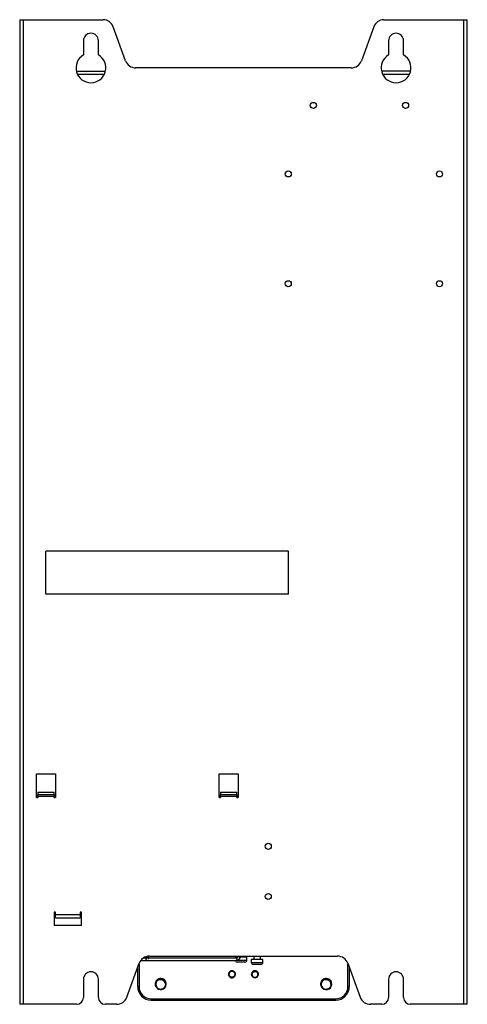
# Model space of a CAD drawing. Header units: millimetres. Extents: x 82 to 1002, y -172 to 1064.
# Tile 1 of 159: x 82 to 247, y 263 to 626. Entities that reach past the tile are written whole.
import ezdxf

# ---------------------------------------------------------------- set-up
doc = ezdxf.new("R2010")
doc.units = ezdxf.units.MM

msp = doc.modelspace()

# ---------------------------------------------------------------- linework, layer by layer
at = {"color": 7, "linetype": 'Continuous', "lineweight": 25}
for p, q in [((81.84, 625.78), (81.84, 262.78)), ((81.84, 625.78), (83.09, 625.78)), ((83.09, 625.78), (83.09, 262.78)), ((83.09, 625.78), (112.58, 625.78)), ((216.11, 625.78), (245.59, 625.78)), ((245.59, 262.78), (245.59, 625.78)), ((245.59, 625.78), (246.84, 625.78)), ((246.84, 262.78), (246.84, 625.78)), ((120.89, 610.66), (116.34, 623.15)), ((212.35, 623.15), (207.8, 610.66)), ((105.34, 618.03), (105.34, 612.79)), ((110.84, 612.79), (110.84, 618.03)), ((217.84, 618.03), (217.84, 612.79)), ((223.34, 612.79), (223.34, 618.03)), ((102.74, 606.78), (113.45, 606.78)), ((204.04, 608.03), (124.65, 608.03)), ((225.95, 606.78), (215.24, 606.78)), ((112.99, 605.53), (103.2, 605.53)), ((225.49, 605.53), (215.7, 605.53)), ((180.98, 429.89), (91.45, 429.89)), ((91.45, 429.89), (91.45, 429.89)), ((180.98, 429.89), (91.45, 429.89)), ((91.45, 414.04), (91.45, 429.89)), ((180.98, 429.89), (180.98, 429.89)), ((180.98, 414.04), (180.98, 429.89)), ((180.98, 414.04), (91.45, 414.04)), ((88.09, 347.78), (95.09, 347.78)), ((88.09, 339.03), (88.09, 347.78)), ((95.09, 347.78), (95.09, 339.03)), ((155.34, 347.78), (162.34, 347.78)), ((155.34, 339.03), (155.34, 347.78)), ((162.34, 347.78), (162.34, 339.03)), ((88.22, 339.03), (88.09, 339.03)), ((88.22, 339.03), (88.22, 339.02)), ((88.22, 339.02), (88.59, 339.02)), ((88.59, 341.03), (88.59, 340.02)), ((88.59, 341.03), (94.59, 341.03)), ((88.59, 339.39), (88.59, 340.02)), ((94.59, 340.02), (88.59, 340.02)), ((88.59, 339.39), (88.59, 339.02)), ((94.59, 339.39), (88.59, 339.39)), ((94.59, 340.02), (94.59, 341.03)), ((94.59, 340.02), (94.59, 339.39)), ((94.59, 339.02), (94.59, 339.39)), ((94.59, 339.02), (94.97, 339.02)), ((95.09, 339.03), (94.97, 339.03)), ((94.97, 339.02), (94.97, 339.03)), ((155.47, 339.03), (155.34, 339.03)), ((155.47, 339.03), (155.47, 339.02)), ((155.47, 339.02), (155.84, 339.02)), ((155.84, 341.03), (155.84, 340.02)), ((155.84, 341.03), (161.84, 341.03)), ((155.84, 339.39), (155.84, 340.02)), ((161.84, 340.02), (155.84, 340.02)), ((155.84, 339.39), (155.84, 339.02)), ((161.84, 339.39), (155.84, 339.39)), ((161.84, 340.02), (161.84, 341.03)), ((161.84, 340.02), (161.84, 339.39)), ((161.84, 339.02), (161.84, 339.39)), ((161.84, 339.02), (162.22, 339.02)), ((162.34, 339.03), (162.22, 339.03)), ((162.22, 339.02), (162.22, 339.03)), ((95.09, 296.78), (94.59, 296.78)), ((94.59, 296.78), (94.59, 291.78)), ((95.09, 295.78), (95.09, 296.78)), ((104.09, 295.78), (95.09, 295.78)), ((95.09, 294.72), (95.09, 295.78)), ((95.09, 294.72), (104.09, 294.72)), ((104.59, 296.78), (104.09, 296.78)), ((104.09, 296.78), (104.09, 295.78)), ((104.09, 295.78), (104.09, 294.72)), ((104.59, 291.78), (104.59, 296.78)), ((104.59, 291.78), (94.59, 291.78)), ((128.42, 279.83), (127.38, 279.83)), ((128.42, 280.34), (128.42, 280.15)), ((128.42, 280.15), (128.42, 279.49)), ((129.27, 280.15), (129.27, 280.51)), ((129.27, 279.48), (129.27, 280.15)), ((161.56, 279.83), (129.27, 279.83)), ((129.65, 280.53), (199.04, 280.53)), ((161.32, 280.18), (161.32, 279.83)), ((162.26, 280.18), (161.32, 280.18)), ((162.26, 280.53), (162.26, 280.19)), ((162.53, 280.53), (162.44, 280.4)), ((163.13, 279.91), (163.57, 280.53)), ((165.62, 280.18), (163.32, 280.18)), ((164.67, 280.18), (164.67, 280.53)), ((165.62, 279.08), (165.62, 280.18)), ((168.13, 280.53), (168.13, 279.33)), ((170.55, 279.33), (170.55, 280.53)), ((121.34, 265.41), (125.89, 277.9)), ((125.34, 269.32), (125.34, 276.41)), ((126.48, 278.98), (128.59, 278.98)), ((129.09, 278.98), (161.55, 278.98)), ((132.93, 278.88), (161.13, 278.88)), ((164.67, 278.33), (162.07, 278.33)), ((164.87, 278.33), (164.67, 278.33)), ((167.19, 279.33), (167.19, 278.23)), ((171.49, 279.33), (167.19, 279.33)), ((170.54, 277.48), (167.94, 277.48)), ((170.74, 277.48), (170.54, 277.48)), ((171.49, 278.23), (171.49, 279.33)), ((202.8, 277.9), (207.35, 265.41)), ((203.34, 276.41), (203.34, 269.32)), ((158.84, 273.9), (158.84, 273.9)), ((158.84, 273.89), (158.84, 273.89)), ((158.84, 273.88), (158.84, 273.88)), ((158.84, 273.87), (158.84, 273.87)), ((158.84, 273.86), (158.84, 273.86)), ((158.84, 273.85), (158.84, 273.85)), ((158.84, 273.84), (158.84, 273.84)), ((158.84, 273.83), (158.84, 273.83)), ((161.34, 273.91), (161.34, 273.91)), ((161.34, 273.9), (161.34, 273.9)), ((161.34, 273.89), (161.34, 273.89)), ((161.34, 273.88), (161.34, 273.88)), ((161.34, 273.87), (161.34, 273.87)), ((161.34, 273.86), (161.34, 273.86)), ((161.34, 273.85), (161.34, 273.85)), ((161.34, 273.84), (161.34, 273.84)), ((167.34, 273.91), (167.34, 273.91)), ((167.34, 273.9), (167.34, 273.89)), ((167.34, 273.89), (167.34, 273.88)), ((167.34, 273.88), (167.34, 273.87)), ((167.34, 273.86), (167.34, 273.86)), ((167.34, 273.85), (167.34, 273.85)), ((169.84, 273.9), (169.84, 273.9)), ((169.84, 273.89), (169.84, 273.89)), ((169.84, 273.88), (169.84, 273.88)), ((169.84, 273.87), (169.84, 273.87)), ((169.84, 273.86), (169.84, 273.86)), ((169.84, 273.85), (169.84, 273.85)), ((105.34, 272.03), (105.34, 265.28)), ((110.84, 265.28), (110.84, 272.03)), ((131.84, 270.3), (131.84, 270.3)), ((131.84, 270.29), (131.84, 270.29)), ((131.84, 270.28), (131.84, 270.27)), ((131.84, 270.26), (131.84, 270.26)), ((131.84, 270.25), (131.84, 270.25)), ((131.84, 270.24), (131.84, 270.23)), ((131.84, 270.22), (131.84, 270.22)), ((131.84, 270.21), (131.84, 270.21)), ((131.84, 270.2), (131.84, 270.19)), ((131.84, 270.18), (131.84, 270.18)), ((131.9, 270.44), (131.88, 270.3)), ((131.9, 270.42), (131.88, 270.28)), ((131.89, 270.4), (131.88, 270.27)), ((131.89, 270.38), (131.88, 270.26)), ((131.89, 270.36), (131.88, 270.24)), ((131.89, 270.34), (131.88, 270.23)), ((131.89, 270.32), (131.88, 270.22)), ((131.89, 270.31), (131.88, 270.21)), ((131.89, 270.29), (131.88, 270.19)), ((131.89, 270.27), (131.88, 270.18)), ((131.92, 270.63), (131.89, 270.18)), ((131.91, 270.62), (131.89, 270.23)), ((131.91, 270.62), (131.89, 270.22)), ((131.91, 270.62), (131.89, 270.21)), ((131.92, 270.62), (131.89, 270.19)), ((131.91, 270.61), (131.89, 270.26)), ((131.91, 270.61), (131.89, 270.24)), ((135.54, 270.31), (135.56, 270.53)), ((135.57, 270.17), (135.57, 270.17)), ((135.84, 270.29), (135.84, 270.29)), ((135.84, 270.28), (135.84, 270.28)), ((135.84, 270.27), (135.84, 270.27)), ((135.84, 270.25), (135.84, 270.26)), ((135.84, 270.24), (135.84, 270.24)), ((135.84, 270.23), (135.84, 270.23)), ((135.84, 270.21), (135.84, 270.22)), ((135.84, 270.2), (135.84, 270.2)), ((135.84, 270.19), (135.84, 270.19)), ((135.84, 270.18), (135.84, 270.18)), ((192.84, 270.3), (192.84, 270.3)), ((192.84, 270.29), (192.84, 270.29)), ((192.84, 270.28), (192.84, 270.27)), ((192.84, 270.26), (192.84, 270.26)), ((192.84, 270.25), (192.84, 270.25)), ((192.84, 270.24), (192.84, 270.23)), ((192.84, 270.22), (192.84, 270.22)), ((192.84, 270.21), (192.84, 270.21)), ((192.84, 270.2), (192.84, 270.19)), ((192.84, 270.18), (192.84, 270.18)), ((192.9, 270.44), (192.88, 270.3)), ((192.9, 270.42), (192.88, 270.28)), ((192.89, 270.4), (192.88, 270.27)), ((192.89, 270.38), (192.88, 270.26)), ((192.89, 270.36), (192.88, 270.24)), ((192.89, 270.34), (192.88, 270.23)), ((192.89, 270.32), (192.88, 270.22)), ((192.89, 270.31), (192.88, 270.21)), ((192.89, 270.29), (192.88, 270.19)), ((192.89, 270.27), (192.88, 270.18)), ((192.92, 270.63), (192.89, 270.18)), ((192.91, 270.62), (192.89, 270.23)), ((192.91, 270.62), (192.89, 270.22)), ((192.91, 270.62), (192.89, 270.21)), ((192.92, 270.62), (192.89, 270.19)), ((192.91, 270.61), (192.89, 270.26)), ((192.91, 270.61), (192.89, 270.24)), ((196.54, 270.31), (196.56, 270.53)), ((196.57, 270.17), (196.57, 270.17)), ((196.84, 270.29), (196.84, 270.29)), ((196.84, 270.28), (196.84, 270.28)), ((196.84, 270.27), (196.84, 270.27)), ((196.84, 270.25), (196.84, 270.26)), ((196.84, 270.24), (196.84, 270.24)), ((196.84, 270.23), (196.84, 270.23)), ((196.84, 270.21), (196.84, 270.22)), ((196.84, 270.2), (196.84, 270.2)), ((196.84, 270.19), (196.84, 270.19)), ((196.84, 270.18), (196.84, 270.18)), ((217.84, 272.03), (217.84, 265.28)), ((223.34, 265.28), (223.34, 272.03)), ((83.09, 262.78), (81.84, 262.78)), ((102.84, 262.78), (83.09, 262.78)), ((117.58, 262.78), (113.34, 262.78)), ((130.34, 264.81), (198.34, 264.81)), ((130.34, 264.32), (198.34, 264.32)), ((215.34, 262.78), (211.11, 262.78)), ((245.59, 262.78), (225.84, 262.78)), ((246.84, 262.78), (245.59, 262.78))]:
    msp.add_line(p, q, dxfattribs=at)
at = {"color": 8, "linetype": 'Continuous', "lineweight": 25}
for p, q in [((163.13, 279.91), (162.44, 280.4)), ((125.84, 277.78), (125.84, 269.31)), ((161.13, 278.88), (161.13, 278.98)), ((162.1, 279.08), (165.31, 279.08)), ((165.31, 279.08), (165.62, 279.08)), ((167.19, 278.23), (171.18, 278.23)), ((171.18, 278.23), (171.49, 278.23)), ((202.84, 269.31), (202.84, 277.78)), ((130.34, 264.32), (130.34, 264.81)), ((198.34, 264.32), (198.34, 264.81))]:
    msp.add_line(p, q, dxfattribs=at)
at = {"color": 8, "linetype": 'Continuous', "lineweight": 25, "flags": 128}
msp.add_lwpolyline([(129.27, 280.15), (129.24, 280.06), (129.14, 279.98), (129.01, 279.93), (128.84, 279.91), (128.68, 279.93), (128.54, 279.98), (128.45, 280.06), (128.42, 280.15), (128.42, 280.15)], dxfattribs=at)
at = {"color": 7, "linetype": 'Continuous', "lineweight": 25}
for centre in [(190.09, 594.18), (224.09, 594.18), (180.84, 568.93), (236.59, 568.93), (180.84, 528.43), (236.59, 528.43), (173.47, 321.03), (173.47, 302.53)]:
    msp.add_circle(centre, 1.12, dxfattribs=at)
for centre, radius, start, end in [((112.58, 621.78), 4, 20, 90), ((216.11, 621.78), 4, 90, 160), ((108.09, 618.03), 2.75, 0, 180), ((220.59, 618.03), 2.75, 0, 180), ((108.09, 608.03), 5.5, 120, 60), ((124.65, 612.03), 4, 200, 270), ((204.04, 612.03), 4, 270, 340), ((220.59, 608.03), 5.5, 120, 60), ((129.65, 276.53), 4, 90, 160), ((161.13, 281.33), 2.45, 270, 324.4648), ((161.56, 279.4), 0.425, 76.3625, 90), ((161.13, 281.33), 1.6, 289.0739, 324.4648), ((199.04, 276.53), 4, 20, 90), ((128.84, 279.3), 0.425, 229.35, 310.1192), ((162.07, 279.08), 0.75, 194.7444, 270), ((164.87, 279.08), 0.75, 270, 0), ((167.94, 278.23), 0.75, 180, 270), ((170.74, 278.23), 0.75, 270, 0), ((108.09, 272.03), 2.75, 0, 180), ((160.09, 273.82), 1.25, 41.7325, 330.6046), ((160.09, 273.82), 1.1, 27.547, 228.0002), ((160.09, 273.83), 1.25, 330.2735, 15.2878), ((168.59, 273.84), 1.25, 127.7709, 172.7784), ((168.59, 273.84), 1.1, 184.6249, 25.9313), ((168.6, 273.85), 1.25, 226.3854, 128.2143), ((220.59, 272.03), 2.75, 0, 180), ((125.72, 274.09), 4.79, 265.5056, 271.4954), ((130.34, 269.32), 5, 180.0098, 270.0098), ((130.34, 269.31), 4.5, 180.0098, 270.0098), ((133.84, 270.17), 1.85, 117.5167, 287.4972), ((133.87, 270.18), 1.98, 206.9287, 72.5878), ((133.84, 270.17), 2, 71.8954, 116.8807), ((194.84, 270.17), 1.85, 117.5167, 287.4972), ((194.87, 270.18), 1.98, 206.9287, 72.5878), ((194.84, 270.17), 2, 71.8954, 116.8807), ((198.34, 269.32), 5, 269.9902, 359.9902), ((198.34, 269.31), 4.5, 269.9902, 359.9902), ((202.97, 274.09), 4.79, 268.5046, 274.4944), ((102.84, 265.28), 2.5, 270, 0), ((113.34, 265.28), 2.5, 180, 270), ((117.58, 266.78), 4, 270, 340), ((211.11, 266.78), 4, 200, 270), ((215.34, 265.28), 2.5, 270, 0), ((225.84, 265.28), 2.5, 180, 270)]:
    msp.add_arc(centre, radius, start, end, dxfattribs=at)
for points, knots in [([(128.59, 278.99), (128.6, 278.98), (128.63, 278.97), (128.64, 278.98), (128.63, 279.01), (128.58, 279.07), (128.51, 279.17), (128.45, 279.31), (128.42, 279.43), (128.42, 279.49), (128.42, 279.51)], [0, 0, 0, 0, 0.0805697, 0.1783519, 0.2766214, 0.4066513, 0.5998611, 0.7947249, 0.9230448, 1, 1, 1, 1]), ([(161.55, 278.98), (161.58, 278.98), (161.63, 278.98), (161.73, 279.01), (161.83, 279.07), (161.92, 279.17), (161.98, 279.31), (161.98, 279.44), (161.95, 279.56), (161.9, 279.65), (161.83, 279.73), (161.74, 279.79), (161.67, 279.81), (161.66, 279.82), (161.65, 279.82)], [0, 0, 0, 0, 0.057733, 0.116805, 0.19497, 0.311113, 0.428251, 0.505388, 0.582889, 0.652503, 0.724063, 0.832533, 0.943654, 1, 1, 1, 1]), ([(126.49, 278.88), (126.49, 278.88), (126.76, 278.88), (127.21, 278.89), (127.84, 278.89), (128.33, 278.89), (128.69, 278.89), (128.74, 278.89), (128.76, 278.89)], [0, 0, 0, 0, 0.0013599, 0.2163832, 0.422951, 0.6277327, 0.8379689, 1, 1, 1, 1]), ([(128.93, 278.89), (128.95, 278.89), (129, 278.89), (129.36, 278.89), (129.85, 278.89), (130.47, 278.89), (131.48, 278.88), (132.34, 278.88), (132.93, 278.88)], [0, 0, 0, 0, 0.109925, 0.252554, 0.391481, 0.531621, 0.677497, 1, 1, 1, 1]), ([(135.8, 270.31), (135.81, 270.4), (135.87, 270.79), (135.55, 271.45), (134.89, 272.09), (134, 272.37), (133.07, 272.22), (132.32, 271.69), (131.88, 270.98), (131.89, 270.49), (131.89, 270.3)], [0, 0, 0, 0, 0.042163, 0.187899, 0.331354, 0.476819, 0.620873, 0.76514, 0.910421, 1, 1, 1, 1]), ([(135.8, 270.3), (135.81, 270.38), (135.87, 270.77), (135.55, 271.44), (134.89, 272.08), (134, 272.35), (133.07, 272.21), (132.32, 271.68), (131.88, 270.97), (131.89, 270.47), (131.89, 270.28)], [0, 0, 0, 0, 0.042163, 0.187899, 0.331354, 0.476819, 0.620873, 0.76514, 0.910421, 1, 1, 1, 1]), ([(135.8, 270.28), (135.81, 270.37), (135.87, 270.76), (135.55, 271.43), (134.89, 272.07), (134, 272.34), (133.07, 272.2), (132.32, 271.66), (131.88, 270.95), (131.89, 270.46), (131.89, 270.27)], [0, 0, 0, 0, 0.0421629, 0.1878989, 0.3313539, 0.4768189, 0.6208726, 0.7651401, 0.9104214, 1, 1, 1, 1]), ([(135.8, 270.27), (135.81, 270.36), (135.87, 270.75), (135.55, 271.42), (134.89, 272.05), (133.99, 272.33), (133.09, 272.18), (132.4, 271.75), (132.2, 271.33), (132.13, 271.18)], [0, 0, 0, 0, 0.049999, 0.22282, 0.392936, 0.565436, 0.736262, 0.907341, 1, 1, 1, 1]), ([(135.8, 270.26), (135.81, 270.34), (135.87, 270.73), (135.55, 271.4), (134.89, 272.04), (133.99, 272.32), (133.09, 272.16), (132.42, 271.76), (132.23, 271.37), (132.17, 271.24)], [0, 0, 0, 0, 0.0508399, 0.2265679, 0.3995455, 0.5749468, 0.7486463, 0.9226036, 1, 1, 1, 1]), ([(135.8, 270.24), (135.81, 270.33), (135.87, 270.72), (135.55, 271.39), (134.89, 272.03), (133.99, 272.3), (133.09, 272.15), (132.44, 271.77), (132.26, 271.4), (132.21, 271.31)], [0, 0, 0, 0, 0.0517097, 0.2304442, 0.4063813, 0.5847834, 0.7614547, 0.9383882, 1, 1, 1, 1]), ([(160.33, 275.12), (160.26, 275.13), (160.05, 275.18), (159.68, 275.11), (159.3, 274.91), (159.01, 274.58), (158.86, 274.22), (158.86, 273.99), (158.86, 273.9)], [0, 0, 0, 0, 0.098833, 0.293256, 0.489859, 0.686045, 0.880852, 1, 1, 1, 1]), ([(161.33, 273.91), (161.33, 273.95), (161.35, 274.14), (161.24, 274.46), (160.99, 274.81), (160.63, 275.06), (160.21, 275.18), (159.77, 275.14), (159.37, 274.96), (159.06, 274.65), (158.87, 274.28), (158.86, 274.02), (158.86, 273.9)], [0, 0, 0, 0, 0.032697, 0.141321, 0.252283, 0.361181, 0.471676, 0.58147, 0.691013, 0.801657, 0.910437, 1, 1, 1, 1]), ([(160.33, 275.11), (160.26, 275.12), (160.05, 275.17), (159.68, 275.1), (159.3, 274.9), (159.01, 274.57), (158.86, 274.21), (158.86, 273.98), (158.86, 273.89)], [0, 0, 0, 0, 0.098833, 0.293256, 0.489859, 0.686045, 0.880852, 1, 1, 1, 1]), ([(161.33, 273.9), (161.33, 273.94), (161.35, 274.13), (161.24, 274.45), (160.99, 274.8), (160.63, 275.05), (160.21, 275.17), (159.77, 275.13), (159.37, 274.95), (159.06, 274.64), (158.87, 274.27), (158.86, 274.01), (158.86, 273.89)], [0, 0, 0, 0, 0.032697, 0.141321, 0.252283, 0.361181, 0.471676, 0.58147, 0.691013, 0.801657, 0.910437, 1, 1, 1, 1]), ([(160.33, 275.09), (160.26, 275.11), (160.05, 275.16), (159.68, 275.09), (159.3, 274.88), (159.01, 274.55), (158.86, 274.2), (158.86, 273.97), (158.86, 273.88)], [0, 0, 0, 0, 0.098833, 0.293256, 0.489859, 0.686045, 0.880852, 1, 1, 1, 1]), ([(161.33, 273.89), (161.33, 273.93), (161.35, 274.11), (161.24, 274.44), (160.99, 274.79), (160.63, 275.04), (160.21, 275.15), (159.77, 275.12), (159.37, 274.94), (159.06, 274.63), (158.87, 274.26), (158.86, 274), (158.86, 273.88)], [0, 0, 0, 0, 0.032697, 0.141321, 0.252283, 0.361181, 0.471676, 0.58147, 0.691013, 0.801657, 0.910437, 1, 1, 1, 1]), ([(160.33, 275.08), (160.26, 275.1), (160.05, 275.15), (159.68, 275.08), (159.3, 274.87), (159.01, 274.54), (158.86, 274.19), (158.86, 273.96), (158.86, 273.87)], [0, 0, 0, 0, 0.098833, 0.293256, 0.489859, 0.686045, 0.880852, 1, 1, 1, 1]), ([(161.33, 273.88), (161.33, 273.92), (161.35, 274.1), (161.24, 274.43), (160.99, 274.78), (160.63, 275.03), (160.21, 275.14), (159.77, 275.11), (159.37, 274.92), (159.06, 274.62), (158.87, 274.25), (158.86, 273.99), (158.86, 273.87)], [0, 0, 0, 0, 0.032697, 0.141321, 0.252283, 0.361181, 0.471676, 0.58147, 0.691013, 0.801657, 0.910437, 1, 1, 1, 1]), ([(161.33, 273.87), (161.33, 273.91), (161.35, 274.09), (161.24, 274.42), (160.99, 274.77), (160.63, 275.02), (160.21, 275.13), (159.77, 275.1), (159.37, 274.91), (159.06, 274.61), (158.87, 274.24), (158.86, 273.98), (158.86, 273.86)], [0, 0, 0, 0, 0.032697, 0.141321, 0.252283, 0.361181, 0.471676, 0.58147, 0.691013, 0.801657, 0.910437, 1, 1, 1, 1]), ([(161.33, 273.86), (161.33, 273.9), (161.35, 274.08), (161.24, 274.41), (160.99, 274.76), (160.63, 275.01), (160.21, 275.12), (159.77, 275.09), (159.37, 274.9), (159.06, 274.6), (158.87, 274.23), (158.86, 273.97), (158.86, 273.85)], [0, 0, 0, 0, 0.032697, 0.141321, 0.252283, 0.361181, 0.471676, 0.58147, 0.691013, 0.801657, 0.910437, 1, 1, 1, 1]), ([(161.05, 274.62), (161.03, 274.66), (160.92, 274.82), (160.63, 275), (160.21, 275.11), (159.77, 275.08), (159.37, 274.89), (159.06, 274.59), (158.87, 274.22), (158.86, 273.96), (158.86, 273.84)], [0, 0, 0, 0, 0.045852, 0.184814, 0.325815, 0.465921, 0.605707, 0.746898, 0.885711, 1, 1, 1, 1]), ([(161, 274.68), (160.97, 274.72), (160.85, 274.87), (160.54, 275.03), (160.12, 275.12), (159.69, 275.05), (159.3, 274.84), (159.01, 274.51), (158.86, 274.16), (158.86, 273.93), (158.86, 273.84)], [0, 0, 0, 0, 0.049426, 0.191845, 0.337221, 0.480213, 0.624808, 0.769097, 0.912371, 1, 1, 1, 1]), ([(160.98, 274.69), (160.96, 274.72), (160.85, 274.87), (160.54, 275.02), (160.12, 275.11), (159.69, 275.04), (159.3, 274.83), (159.01, 274.5), (158.86, 274.15), (158.86, 273.92), (158.86, 273.83)], [0, 0, 0, 0, 0.041238, 0.184883, 0.331512, 0.475735, 0.621576, 0.767108, 0.911616, 1, 1, 1, 1]), ([(159.36, 273), (159.28, 273.06), (159.22, 273.12), (159.1, 273.27), (159.05, 273.35), (158.98, 273.52), (158.95, 273.62), (158.93, 273.8), (158.92, 273.89), (158.94, 274.08), (158.96, 274.17), (159.02, 274.35), (159.06, 274.43), (159.16, 274.59), (159.22, 274.66), (159.36, 274.79), (159.43, 274.84), (159.59, 274.94), (159.68, 274.97), (159.86, 275.03), (159.95, 275.05), (160.13, 275.06), (160.23, 275.05), (160.41, 275.02), (160.5, 275), (160.67, 274.93), (160.75, 274.88), (160.9, 274.78), (160.97, 274.71), (161.1, 274.57), (161.15, 274.5), (161.24, 274.33), (161.28, 274.25), (161.3, 274.16)], [0, 0, 0, 0, 0.0625, 0.0625, 0.125, 0.125, 0.1875, 0.1875, 0.25, 0.25, 0.3125, 0.3125, 0.375, 0.375, 0.4375, 0.4375, 0.5, 0.5, 0.5625, 0.5625, 0.625, 0.625, 0.6875, 0.6875, 0.75, 0.75, 0.8125, 0.8125, 0.875, 0.875, 0.9375, 0.9375, 1, 1, 1, 1]), ([(159.96, 272.8), (159.85, 272.8), (159.75, 272.82), (159.54, 272.89), (159.45, 272.94), (159.36, 273)], [0, 0, 0, 0, 0.5, 0.5, 1, 1, 1, 1]), ([(161.12, 273.69), (161.1, 273.56), (161.06, 273.43), (160.92, 273.19), (160.83, 273.09), (160.67, 272.96), (160.61, 272.93), (160.49, 272.87), (160.43, 272.84), (160.23, 272.79), (160.1, 272.78), (159.96, 272.8)], [0, 0, 0, 0, 0.25, 0.25, 0.5, 0.5, 0.625, 0.625, 0.75, 0.75, 1, 1, 1, 1]), ([(161.18, 273.21), (161.22, 273.28), (161.26, 273.36), (161.31, 273.53), (161.33, 273.62), (161.34, 273.79), (161.34, 273.88), (161.32, 274.05), (161.3, 274.14), (161.24, 274.3), (161.2, 274.38), (161.1, 274.52), (161.04, 274.59), (160.96, 274.66), (160.94, 274.67), (160.91, 274.69), (160.9, 274.69), (160.89, 274.7), (160.88, 274.7), (160.88, 274.69), (160.88, 274.68), (160.89, 274.66), (160.9, 274.64), (160.93, 274.6), (160.94, 274.58), (161, 274.49), (161.04, 274.41), (161.07, 274.33)], [0, 0, 0, 0, 0.125, 0.125, 0.25, 0.25, 0.375, 0.375, 0.5, 0.5, 0.625, 0.625, 0.75, 0.75, 0.78125, 0.78125, 0.796875, 0.796875, 0.804688, 0.804688, 0.8125, 0.8125, 0.84375, 0.84375, 0.875, 0.875, 1, 1, 1, 1]), ([(161.07, 274.33), (161.09, 274.28), (161.11, 274.23), (161.13, 274.12), (161.14, 274.07), (161.15, 273.91), (161.14, 273.8), (161.12, 273.69)], [0, 0, 0, 0, 0.25, 0.25, 0.5, 0.5, 1, 1, 1, 1]), ([(161.33, 273.84), (161.33, 273.88), (161.35, 274.03), (161.29, 274.18), (161.25, 274.28)], [0, 0, 0, 0, 0.2800643, 1, 1, 1, 1]), ([(161.33, 273.85), (161.33, 273.89), (161.35, 274.03), (161.3, 274.16), (161.26, 274.26)], [0, 0, 0, 0, 0.3028474, 1, 1, 1, 1]), ([(161.33, 273.83), (161.33, 273.9), (161.34, 274.01), (161.31, 274.12), (161.3, 274.16)], [0, 0, 0, 0, 0.648529, 1, 1, 1, 1]), ([(169.58, 274.32), (169.63, 274.24), (169.67, 274.16), (169.72, 273.98), (169.73, 273.88), (169.74, 273.7), (169.73, 273.6), (169.69, 273.42), (169.65, 273.33), (169.57, 273.17), (169.51, 273.09), (169.39, 272.95), (169.32, 272.89), (169.17, 272.78), (169.08, 272.74), (168.91, 272.67), (168.82, 272.65), (168.64, 272.62), (168.54, 272.62), (168.36, 272.64), (168.26, 272.66), (168.09, 272.71), (168, 272.76), (167.85, 272.85), (167.77, 272.91), (167.64, 273.04), (167.58, 273.12), (167.48, 273.27), (167.44, 273.36), (167.38, 273.54), (167.36, 273.63), (167.34, 273.81), (167.34, 273.91), (167.35, 274)], [0, 0, 0, 0, 0.0625, 0.0625, 0.125, 0.125, 0.1875, 0.1875, 0.25, 0.25, 0.3125, 0.3125, 0.375, 0.375, 0.4375, 0.4375, 0.5, 0.5, 0.5625, 0.5625, 0.625, 0.625, 0.6875, 0.6875, 0.75, 0.75, 0.8125, 0.8125, 0.875, 0.875, 0.9375, 0.9375, 1, 1, 1, 1]), ([(169.84, 273.85), (169.84, 273.87), (169.84, 274.03), (169.78, 274.31), (169.58, 274.66), (169.27, 274.92), (168.91, 275.08), (168.51, 275.11), (168.12, 275.02), (167.77, 274.82), (167.51, 274.51), (167.39, 274.22), (167.36, 274.05), (167.35, 274)], [0, 0, 0, 0, 0.019455, 0.123161, 0.228751, 0.33384, 0.437929, 0.543925, 0.647591, 0.753254, 0.85823, 0.96242, 1, 1, 1, 1]), ([(169.84, 273.9), (169.84, 273.93), (169.84, 274.09), (169.78, 274.37), (169.58, 274.72), (169.27, 274.98), (168.91, 275.14), (168.51, 275.18), (168.12, 275.09), (167.77, 274.88), (167.52, 274.58), (167.36, 274.24), (167.36, 274.01), (167.36, 273.91)], [0, 0, 0, 0, 0.020486, 0.119857, 0.221033, 0.321729, 0.421467, 0.523032, 0.622364, 0.72361, 0.824197, 0.924032, 1, 1, 1, 1]), ([(169.84, 274.03), (169.84, 274.04), (169.85, 274.17), (169.75, 274.43), (169.54, 274.76), (169.23, 275.01), (168.85, 275.15), (168.45, 275.17), (168.07, 275.06), (167.73, 274.84), (167.49, 274.53), (167.35, 274.2), (167.36, 273.99), (167.36, 273.9)], [0, 0, 0, 0, 0.001336, 0.104037, 0.208959, 0.312647, 0.416289, 0.521227, 0.623926, 0.728893, 0.83245, 0.936225, 1, 1, 1, 1]), ([(169.83, 273.9), (169.83, 273.94), (169.85, 274.12), (169.75, 274.42), (169.54, 274.75), (169.23, 275), (168.85, 275.14), (168.45, 275.16), (168.07, 275.05), (167.73, 274.83), (167.49, 274.52), (167.35, 274.19), (167.36, 273.98), (167.36, 273.89)], [0, 0, 0, 0, 0.032727, 0.1322, 0.233824, 0.334252, 0.434636, 0.536276, 0.635747, 0.737415, 0.837717, 0.938229, 1, 1, 1, 1]), ([(169.83, 273.89), (169.83, 273.93), (169.85, 274.11), (169.75, 274.4), (169.54, 274.74), (169.23, 274.99), (168.85, 275.13), (168.45, 275.15), (168.07, 275.04), (167.73, 274.82), (167.49, 274.5), (167.35, 274.18), (167.36, 273.97), (167.36, 273.88)], [0, 0, 0, 0, 0.032727, 0.1322, 0.233824, 0.334252, 0.434636, 0.536276, 0.635747, 0.737415, 0.837717, 0.938229, 1, 1, 1, 1]), ([(169.83, 273.88), (169.83, 273.92), (169.85, 274.09), (169.75, 274.39), (169.54, 274.73), (169.23, 274.98), (168.85, 275.12), (168.45, 275.14), (168.07, 275.03), (167.73, 274.81), (167.49, 274.49), (167.35, 274.17), (167.36, 273.95), (167.36, 273.87)], [0, 0, 0, 0, 0.032727, 0.1322, 0.233824, 0.334252, 0.434636, 0.536276, 0.635747, 0.737415, 0.837717, 0.938229, 1, 1, 1, 1]), ([(169.83, 273.87), (169.83, 273.91), (169.85, 274.08), (169.75, 274.38), (169.54, 274.72), (169.23, 274.97), (168.85, 275.11), (168.45, 275.13), (168.07, 275.02), (167.73, 274.8), (167.49, 274.48), (167.35, 274.16), (167.36, 273.94), (167.36, 273.86)], [0, 0, 0, 0, 0.032727, 0.1322, 0.233824, 0.334252, 0.434636, 0.536276, 0.635747, 0.737415, 0.837717, 0.938229, 1, 1, 1, 1]), ([(169.83, 273.86), (169.83, 273.9), (169.85, 274.07), (169.75, 274.37), (169.54, 274.71), (169.23, 274.96), (168.85, 275.1), (168.45, 275.12), (168.07, 275.01), (167.73, 274.79), (167.49, 274.47), (167.35, 274.15), (167.36, 273.93), (167.36, 273.85)], [0, 0, 0, 0, 0.032727, 0.1322, 0.233824, 0.334252, 0.434636, 0.536276, 0.635747, 0.737415, 0.837717, 0.938229, 1, 1, 1, 1]), ([(167.83, 274.83), (167.76, 274.78), (167.69, 274.72), (167.58, 274.58), (167.53, 274.5), (167.45, 274.35), (167.42, 274.26), (167.37, 274.09), (167.36, 274), (167.36, 273.83), (167.37, 273.74), (167.39, 273.61), (167.4, 273.57), (167.43, 273.48), (167.45, 273.44), (167.48, 273.38), (167.5, 273.36), (167.51, 273.34), (167.52, 273.34), (167.53, 273.33), (167.53, 273.33), (167.54, 273.33), (167.54, 273.33), (167.54, 273.34), (167.54, 273.35), (167.54, 273.38), (167.54, 273.4), (167.53, 273.44), (167.52, 273.46), (167.5, 273.57), (167.5, 273.66), (167.5, 273.75)], [0, 0, 0, 0, 0.125, 0.125, 0.25, 0.25, 0.375, 0.375, 0.5, 0.5, 0.625, 0.625, 0.6875, 0.6875, 0.75, 0.75, 0.78125, 0.78125, 0.789063, 0.789063, 0.796875, 0.796875, 0.804688, 0.804688, 0.8125, 0.8125, 0.84375, 0.84375, 0.875, 0.875, 1, 1, 1, 1]), ([(167.5, 273.75), (167.5, 273.86), (167.52, 273.97), (167.59, 274.17), (167.63, 274.26), (167.7, 274.35)], [0, 0, 0, 0, 0.5, 0.5, 1, 1, 1, 1]), ([(167.7, 274.35), (167.76, 274.47), (167.85, 274.57), (168.02, 274.7), (168.07, 274.74), (168.2, 274.8), (168.26, 274.82), (168.39, 274.85), (168.46, 274.87), (168.59, 274.88), (168.66, 274.87), (168.86, 274.85), (168.99, 274.81), (169.11, 274.74)], [0, 0, 0, 0, 0.25, 0.25, 0.375, 0.375, 0.5, 0.5, 0.625, 0.625, 0.75, 0.75, 1, 1, 1, 1]), ([(169.62, 273.85), (169.62, 273.88), (169.63, 274.02), (169.55, 274.27), (169.38, 274.55), (169.12, 274.75), (168.81, 274.87), (168.48, 274.89), (168.16, 274.8), (167.88, 274.62), (167.76, 274.44), (167.7, 274.35)], [0, 0, 0, 0, 0.038698, 0.157903, 0.279692, 0.400045, 0.520344, 0.642152, 0.761355, 0.883197, 1, 1, 1, 1]), ([(169.11, 274.74), (169.21, 274.69), (169.3, 274.64), (169.46, 274.49), (169.53, 274.41), (169.58, 274.32)], [0, 0, 0, 0, 0.5, 0.5, 1, 1, 1, 1]), ([(196.8, 270.31), (196.81, 270.4), (196.87, 270.79), (196.55, 271.45), (195.89, 272.09), (195, 272.37), (194.07, 272.22), (193.32, 271.69), (192.88, 270.98), (192.89, 270.49), (192.89, 270.3)], [0, 0, 0, 0, 0.042163, 0.187899, 0.331354, 0.476819, 0.620873, 0.76514, 0.910421, 1, 1, 1, 1]), ([(196.8, 270.3), (196.81, 270.38), (196.87, 270.77), (196.55, 271.44), (195.89, 272.08), (195, 272.35), (194.07, 272.21), (193.32, 271.68), (192.88, 270.97), (192.89, 270.47), (192.89, 270.28)], [0, 0, 0, 0, 0.0421629, 0.1878989, 0.3313539, 0.4768189, 0.6208726, 0.7651401, 0.9104214, 1, 1, 1, 1]), ([(196.8, 270.28), (196.81, 270.37), (196.87, 270.76), (196.55, 271.43), (195.89, 272.07), (195, 272.34), (194.07, 272.2), (193.32, 271.66), (192.88, 270.95), (192.89, 270.46), (192.89, 270.27)], [0, 0, 0, 0, 0.042163, 0.187899, 0.331354, 0.476819, 0.620873, 0.76514, 0.910421, 1, 1, 1, 1]), ([(196.8, 270.27), (196.81, 270.36), (196.87, 270.75), (196.55, 271.42), (195.89, 272.05), (194.99, 272.33), (194.09, 272.18), (193.4, 271.75), (193.2, 271.33), (193.13, 271.18)], [0, 0, 0, 0, 0.049999, 0.22282, 0.392936, 0.565436, 0.736262, 0.907341, 1, 1, 1, 1]), ([(196.8, 270.26), (196.81, 270.34), (196.87, 270.73), (196.55, 271.4), (195.89, 272.04), (194.99, 272.32), (194.09, 272.16), (193.42, 271.76), (193.23, 271.37), (193.17, 271.24)], [0, 0, 0, 0, 0.05084, 0.226568, 0.399546, 0.574947, 0.748646, 0.922604, 1, 1, 1, 1]), ([(196.8, 270.24), (196.81, 270.33), (196.87, 270.72), (196.55, 271.39), (195.89, 272.03), (194.99, 272.3), (194.09, 272.15), (193.44, 271.77), (193.26, 271.4), (193.21, 271.31)], [0, 0, 0, 0, 0.05171, 0.230444, 0.406381, 0.584783, 0.761455, 0.938388, 1, 1, 1, 1]), ([(134.4, 268.4), (134.29, 268.36), (134.17, 268.33), (133.93, 268.29), (133.81, 268.28), (133.57, 268.29), (133.44, 268.3), (133.21, 268.36), (133.1, 268.4), (132.76, 268.55), (132.56, 268.69), (132.31, 268.96), (132.24, 269.05), (132.11, 269.25), (132.05, 269.36), (131.96, 269.59), (131.93, 269.7), (131.88, 269.94), (131.87, 270.06), (131.86, 270.3), (131.87, 270.42), (131.92, 270.66), (131.95, 270.78), (132.07, 271.12), (132.2, 271.33), (132.45, 271.6), (132.54, 271.69), (132.73, 271.84), (132.83, 271.9), (132.94, 271.96)], [0, 0, 0, 0, 0.0625, 0.0625, 0.125, 0.125, 0.1875, 0.1875, 0.25, 0.25, 0.375, 0.375, 0.4375, 0.4375, 0.5, 0.5, 0.5625, 0.5625, 0.625, 0.625, 0.6875, 0.6875, 0.75, 0.75, 0.875, 0.875, 0.9375, 0.9375, 1, 1, 1, 1]), ([(135.8, 270.23), (135.81, 270.32), (135.87, 270.71), (135.55, 271.38), (134.89, 272.01), (133.99, 272.29), (133.09, 272.13), (132.46, 271.77), (132.29, 271.44), (132.25, 271.37)], [0, 0, 0, 0, 0.05261, 0.234455, 0.413455, 0.594963, 0.774709, 0.954722, 1, 1, 1, 1]), ([(135.8, 270.19), (135.81, 270.28), (135.87, 270.67), (135.55, 271.34), (134.89, 271.98), (134, 272.24), (133.09, 272.13), (132.64, 271.75), (132.43, 271.57)], [0, 0, 0, 0, 0.05605, 0.249789, 0.440494, 0.633872, 0.825374, 1, 1, 1, 1]), ([(135.8, 270.21), (135.81, 270.29), (135.87, 270.68), (135.55, 271.35), (134.89, 271.99), (134, 272.26), (133.1, 272.14), (132.67, 271.78), (132.47, 271.61)], [0, 0, 0, 0, 0.0565869, 0.2521792, 0.4447104, 0.6399391, 0.8332736, 1, 1, 1, 1]), ([(135.8, 270.22), (135.81, 270.31), (135.87, 270.69), (135.55, 271.36), (134.89, 272), (134, 272.27), (133.12, 272.16), (132.69, 271.81), (132.5, 271.65)], [0, 0, 0, 0, 0.057134, 0.254616, 0.449008, 0.646123, 0.841326, 1, 1, 1, 1]), ([(134.47, 272.07), (134.25, 272.14), (134.02, 272.18), (133.68, 272.16), (133.57, 272.15), (133.34, 272.1), (133.24, 272.07), (133.03, 271.98), (132.93, 271.93), (132.74, 271.8), (132.65, 271.73), (132.55, 271.63), (132.53, 271.6), (132.51, 271.58), (132.51, 271.57), (132.5, 271.56), (132.5, 271.56), (132.5, 271.55), (132.5, 271.55), (132.5, 271.54), (132.51, 271.54), (132.51, 271.55), (132.52, 271.55), (132.53, 271.55), (132.53, 271.56), (132.56, 271.57), (132.59, 271.59), (132.64, 271.62), (132.66, 271.64), (132.78, 271.71), (132.88, 271.76), (132.99, 271.81)], [0, 0, 0, 0, 0.25, 0.25, 0.375, 0.375, 0.5, 0.5, 0.625, 0.625, 0.75, 0.75, 0.78125, 0.78125, 0.789063, 0.789063, 0.792969, 0.792969, 0.796875, 0.796875, 0.800781, 0.800781, 0.804688, 0.804688, 0.8125, 0.8125, 0.84375, 0.84375, 0.875, 0.875, 1, 1, 1, 1]), ([(135.82, 270.18), (135.83, 270.23), (135.89, 270.56), (135.62, 271.2), (135.02, 271.88), (134.15, 272.22), (133.41, 272.17), (133.04, 272), (132.94, 271.96)], [0, 0, 0, 0, 0.033775, 0.253005, 0.473854, 0.698209, 0.919242, 1, 1, 1, 1]), ([(132.99, 271.81), (133.11, 271.86), (133.23, 271.9), (133.49, 271.95), (133.62, 271.96), (133.88, 271.95), (134.01, 271.94), (134.27, 271.87), (134.39, 271.83), (134.51, 271.77)], [0, 0, 0, 0, 0.25, 0.25, 0.5, 0.5, 0.75, 0.75, 1, 1, 1, 1]), ([(135.44, 269.51), (135.4, 269.38), (135.35, 269.26), (135.21, 269.04), (135.13, 268.93), (134.95, 268.75), (134.85, 268.66), (134.64, 268.51), (134.52, 268.45), (134.4, 268.4)], [0, 0, 0, 0, 0.25, 0.25, 0.5, 0.5, 0.75, 0.75, 1, 1, 1, 1]), ([(134.51, 271.77), (134.72, 271.68), (134.91, 271.55), (135.15, 271.31), (135.22, 271.22), (135.35, 271.03), (135.4, 270.93), (135.49, 270.72), (135.52, 270.61), (135.56, 270.39), (135.57, 270.28), (135.57, 270.05), (135.56, 269.94), (135.52, 269.72), (135.49, 269.61), (135.44, 269.51)], [0, 0, 0, 0, 0.25, 0.25, 0.375, 0.375, 0.5, 0.5, 0.625, 0.625, 0.75, 0.75, 0.875, 0.875, 1, 1, 1, 1]), ([(135.54, 270.18), (135.55, 270.25), (135.59, 270.59), (135.32, 271.16), (134.88, 271.59), (134.58, 271.73), (134.51, 271.77)], [0, 0, 0, 0, 0.111728, 0.500481, 0.883143, 1, 1, 1, 1]), ([(195.4, 268.4), (195.29, 268.36), (195.17, 268.33), (194.93, 268.29), (194.81, 268.28), (194.57, 268.29), (194.44, 268.3), (194.21, 268.36), (194.1, 268.4), (193.76, 268.55), (193.56, 268.69), (193.31, 268.96), (193.24, 269.05), (193.11, 269.25), (193.05, 269.36), (192.96, 269.59), (192.93, 269.7), (192.88, 269.94), (192.87, 270.06), (192.86, 270.3), (192.87, 270.42), (192.92, 270.66), (192.95, 270.78), (193.07, 271.12), (193.2, 271.33), (193.45, 271.6), (193.54, 271.69), (193.73, 271.84), (193.83, 271.9), (193.94, 271.96)], [0, 0, 0, 0, 0.0625, 0.0625, 0.125, 0.125, 0.1875, 0.1875, 0.25, 0.25, 0.375, 0.375, 0.4375, 0.4375, 0.5, 0.5, 0.5625, 0.5625, 0.625, 0.625, 0.6875, 0.6875, 0.75, 0.75, 0.875, 0.875, 0.9375, 0.9375, 1, 1, 1, 1]), ([(196.8, 270.23), (196.81, 270.32), (196.87, 270.71), (196.55, 271.38), (195.89, 272.01), (194.99, 272.29), (194.09, 272.13), (193.46, 271.77), (193.29, 271.44), (193.25, 271.37)], [0, 0, 0, 0, 0.05261, 0.234455, 0.413455, 0.594963, 0.774709, 0.954722, 1, 1, 1, 1]), ([(196.8, 270.19), (196.81, 270.28), (196.87, 270.67), (196.55, 271.34), (195.89, 271.98), (195, 272.24), (194.09, 272.13), (193.64, 271.75), (193.43, 271.57)], [0, 0, 0, 0, 0.05605, 0.249789, 0.440494, 0.633872, 0.825374, 1, 1, 1, 1]), ([(196.8, 270.21), (196.81, 270.29), (196.87, 270.68), (196.55, 271.35), (195.89, 271.99), (195, 272.26), (194.1, 272.14), (193.67, 271.78), (193.47, 271.61)], [0, 0, 0, 0, 0.056587, 0.252179, 0.44471, 0.639939, 0.833274, 1, 1, 1, 1]), ([(196.8, 270.22), (196.81, 270.31), (196.87, 270.69), (196.55, 271.36), (195.89, 272), (195, 272.27), (194.12, 272.16), (193.69, 271.81), (193.5, 271.65)], [0, 0, 0, 0, 0.057134, 0.254616, 0.449008, 0.646123, 0.841326, 1, 1, 1, 1]), ([(195.47, 272.07), (195.25, 272.14), (195.02, 272.18), (194.68, 272.16), (194.57, 272.15), (194.34, 272.1), (194.24, 272.07), (194.03, 271.98), (193.93, 271.93), (193.74, 271.8), (193.65, 271.73), (193.55, 271.63), (193.53, 271.6), (193.51, 271.58), (193.51, 271.57), (193.5, 271.56), (193.5, 271.56), (193.5, 271.55), (193.5, 271.55), (193.5, 271.54), (193.51, 271.54), (193.51, 271.55), (193.52, 271.55), (193.53, 271.55), (193.53, 271.56), (193.56, 271.57), (193.59, 271.59), (193.64, 271.62), (193.66, 271.64), (193.78, 271.71), (193.88, 271.76), (193.99, 271.81)], [0, 0, 0, 0, 0.25, 0.25, 0.375, 0.375, 0.5, 0.5, 0.625, 0.625, 0.75, 0.75, 0.78125, 0.78125, 0.789063, 0.789063, 0.792969, 0.792969, 0.796875, 0.796875, 0.800781, 0.800781, 0.804688, 0.804688, 0.8125, 0.8125, 0.84375, 0.84375, 0.875, 0.875, 1, 1, 1, 1]), ([(196.82, 270.18), (196.83, 270.23), (196.89, 270.56), (196.62, 271.2), (196.02, 271.88), (195.15, 272.22), (194.41, 272.17), (194.04, 272), (193.94, 271.96)], [0, 0, 0, 0, 0.033775, 0.253005, 0.473854, 0.698209, 0.919242, 1, 1, 1, 1]), ([(193.99, 271.81), (194.11, 271.86), (194.23, 271.9), (194.49, 271.95), (194.62, 271.96), (194.88, 271.95), (195.01, 271.94), (195.27, 271.87), (195.39, 271.83), (195.51, 271.77)], [0, 0, 0, 0, 0.25, 0.25, 0.5, 0.5, 0.75, 0.75, 1, 1, 1, 1]), ([(196.44, 269.51), (196.4, 269.38), (196.35, 269.26), (196.21, 269.04), (196.13, 268.93), (195.95, 268.75), (195.85, 268.66), (195.64, 268.51), (195.52, 268.45), (195.4, 268.4)], [0, 0, 0, 0, 0.25, 0.25, 0.5, 0.5, 0.75, 0.75, 1, 1, 1, 1]), ([(195.51, 271.77), (195.72, 271.68), (195.91, 271.55), (196.15, 271.31), (196.22, 271.22), (196.35, 271.03), (196.4, 270.93), (196.49, 270.72), (196.52, 270.61), (196.56, 270.39), (196.57, 270.28), (196.57, 270.05), (196.56, 269.94), (196.52, 269.72), (196.49, 269.61), (196.44, 269.51)], [0, 0, 0, 0, 0.25, 0.25, 0.375, 0.375, 0.5, 0.5, 0.625, 0.625, 0.75, 0.75, 0.875, 0.875, 1, 1, 1, 1]), ([(196.54, 270.18), (196.55, 270.25), (196.59, 270.59), (196.32, 271.16), (195.88, 271.59), (195.58, 271.73), (195.51, 271.77)], [0, 0, 0, 0, 0.111728, 0.500481, 0.883143, 1, 1, 1, 1])]:
    msp.add_open_spline(points, degree=3, knots=knots, dxfattribs=at)
at = {"color": 8, "linetype": 'Continuous', "lineweight": 25}
msp.add_open_spline([(132.93, 278.88), (132.93, 278.88), (132.93, 278.89), (132.93, 278.95), (132.93, 278.98)], degree=3, knots=[0, 0, 0, 0, 0.559992, 1, 1, 1, 1], dxfattribs=at)

doc.saveas('drawing.dxf')
